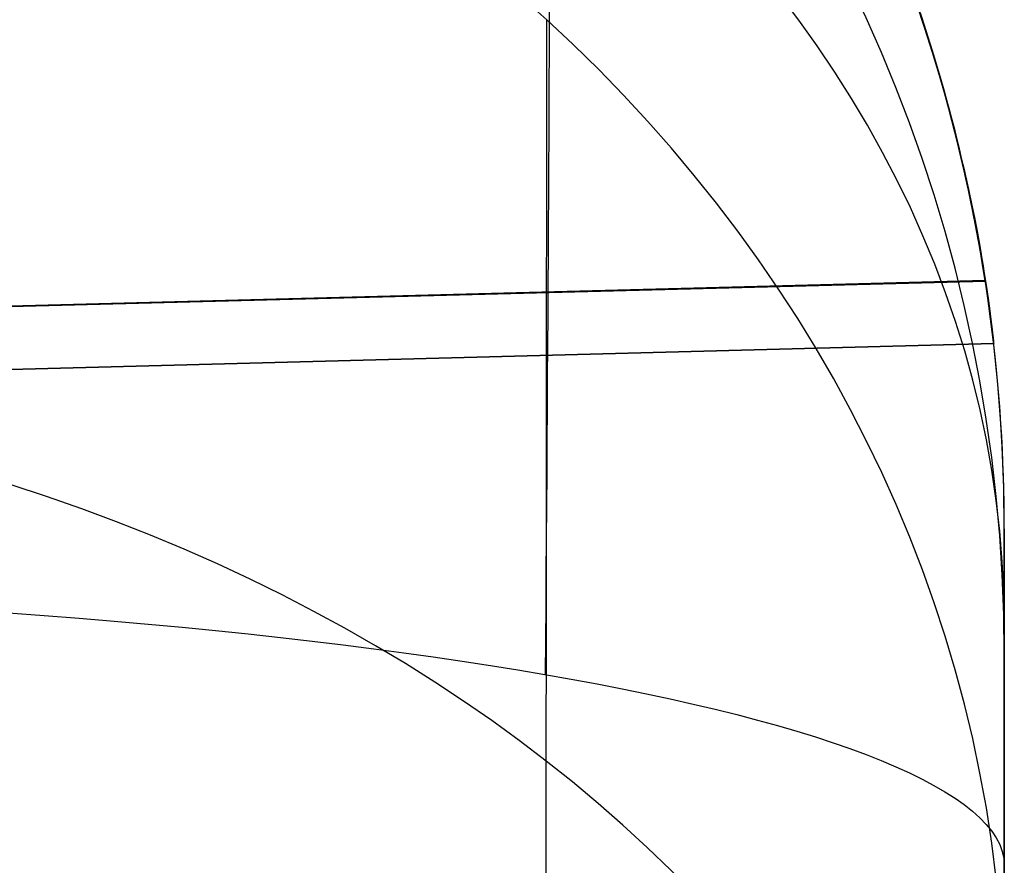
# Model space of a CAD drawing. Extents: x -15 to 7, y 1 to 148.
# Tile 192 of 194: x 6.858 to 7.345, y 145.422 to 145.84. Entities that reach past the tile are written whole.
import ezdxf

# ---------------------------------------------------------------- set-up
doc = ezdxf.new("R2010")
doc.units = 0
doc.layers.add('DEFAULT', color=7, linetype='CONTINUOUS')

msp = doc.modelspace()

# ---------------------------------------------------------------- linework, layer by layer
at = {"layer": 'DEFAULT', "color": 254}
for p, q in [((7.30581, 145.83578, -23.30038), (7.30163, 145.84825, -23.28111)), ((7.30174, 145.84784, -12.79223), (7.30631, 145.8342, -12.77387)), ((7.30174, 145.84784, -16.79223), (7.30631, 145.8342, -16.77387)), ((7.30174, 145.84784, -20.79223), (7.30631, 145.8342, -20.77387)), ((7.30634, 145.83405, -10.97303), (7.30176, 145.84778, -10.95451)), ((7.30634, 145.83405, -14.97303), (7.30176, 145.84778, -14.95451)), ((7.30634, 145.83405, -18.97303), (7.30176, 145.84778, -18.95451)), ((7.30259, 145.84558, -32.45791), (7.30495, 145.83853, -32.44708)), ((7.30292, 145.84457, -20.78735), (7.30547, 145.8369, -20.77707)), ((7.30292, 145.84457, -16.78735), (7.30547, 145.8369, -16.77707)), ((7.30292, 145.84457, -12.78735), (7.30547, 145.8369, -12.77707)), ((7.30551, 145.83679, -18.96962), (7.30296, 145.84444, -18.95934)), ((7.30551, 145.83679, -14.96962), (7.30296, 145.84444, -14.95934)), ((7.30551, 145.83679, -10.96962), (7.30296, 145.84444, -10.95934)), ((7.30548, 145.83689, -23.29886), (7.30315, 145.84392, -23.28798)), ((7.30495, 145.83853, -32.44708), (7.30719, 145.83161, -32.43608)), ((7.30547, 145.8369, -20.77707), (7.3079, 145.82935, -20.7666)), ((7.30547, 145.8369, -16.77707), (7.3079, 145.82935, -16.7666)), ((7.30547, 145.8369, -12.77707), (7.3079, 145.82935, -12.7666)), ((7.3077, 145.83, -23.3099), (7.30548, 145.83689, -23.29886)), ((7.30793, 145.82925, -18.98007), (7.30551, 145.83679, -18.96962)), ((7.30793, 145.82925, -14.98007), (7.30551, 145.83679, -14.96962)), ((7.30793, 145.82925, -10.98007), (7.30551, 145.83679, -10.96962)), ((7.30959, 145.82386, -23.31998), (7.30581, 145.83578, -23.30038)), ((7.30631, 145.8342, -12.77387), (7.31045, 145.82109, -12.75515)), ((7.30631, 145.8342, -16.77387), (7.31045, 145.82109, -16.75515)), ((7.30631, 145.8342, -20.77387), (7.31045, 145.82109, -20.75515)), ((7.31048, 145.82084, -10.99193), (7.30634, 145.83405, -10.97303)), ((7.31048, 145.82084, -14.99193), (7.30634, 145.83405, -14.97303)), ((7.31048, 145.82084, -18.99193), (7.30634, 145.83405, -18.97303)), ((7.30719, 145.83161, -32.43608), (7.30932, 145.82483, -32.42491)), ((7.3098, 145.82326, -23.32111), (7.3077, 145.83, -23.3099)), ((7.3079, 145.82935, -20.7666), (7.31021, 145.82192, -20.75595)), ((7.3079, 145.82935, -16.7666), (7.31021, 145.82192, -16.75595)), ((7.3079, 145.82935, -12.7666), (7.31021, 145.82192, -12.75595)), ((7.31023, 145.82184, -18.9907), (7.30793, 145.82925, -18.98007)), ((7.31023, 145.82184, -14.9907), (7.30793, 145.82925, -14.98007)), ((7.31023, 145.82184, -10.9907), (7.30793, 145.82925, -10.98007)), ((7.30932, 145.82483, -32.42491), (7.31134, 145.81819, -32.41356)), ((7.313, 145.81249, -23.33988), (7.30959, 145.82386, -23.31998)), ((7.3118, 145.81667, -23.33249), (7.3098, 145.82326, -23.32111)), ((7.31021, 145.82192, -20.75595), (7.3124, 145.81462, -20.74513)), ((7.31021, 145.82192, -16.75595), (7.3124, 145.81462, -16.74513)), ((7.31021, 145.82192, -12.75595), (7.3124, 145.81462, -12.74513)), ((7.31242, 145.81456, -19.00151), (7.31023, 145.82184, -18.9907)), ((7.31242, 145.81456, -15.00151), (7.31023, 145.82184, -14.9907)), ((7.31242, 145.81456, -11.00151), (7.31023, 145.82184, -10.9907)), ((7.31045, 145.82109, -12.75515), (7.31418, 145.8085, -12.73606)), ((7.31045, 145.82109, -16.75515), (7.31418, 145.8085, -16.73606)), ((7.31045, 145.82109, -20.75515), (7.31418, 145.8085, -20.73606)), ((7.31423, 145.80818, -11.01117), (7.31048, 145.82084, -10.99193)), ((7.31423, 145.80818, -15.01117), (7.31048, 145.82084, -14.99193)), ((7.31423, 145.80818, -19.01117), (7.31048, 145.82084, -18.99193)), ((7.31134, 145.81819, -32.41356), (7.31327, 145.81168, -32.40198)), ((7.3137, 145.81019, -23.34412), (7.3118, 145.81667, -23.33249)), ((7.3124, 145.81462, -20.74513), (7.31448, 145.80746, -20.73413)), ((7.3124, 145.81462, -16.74513), (7.31448, 145.80746, -16.73413)), ((7.3124, 145.81462, -12.74513), (7.31448, 145.80746, -12.73413)), ((7.31449, 145.80742, -19.01248), (7.31242, 145.81456, -19.00151)), ((7.31449, 145.80742, -15.01248), (7.31242, 145.81456, -15.00151)), ((7.31449, 145.80742, -11.01248), (7.31242, 145.81456, -11.00151)), ((7.31607, 145.80171, -23.36005), (7.313, 145.81249, -23.33988)), ((7.31327, 145.81168, -32.40198), (7.31508, 145.80533, -32.39025)), ((7.31549, 145.80388, -23.3559), (7.3137, 145.81019, -23.34412)), ((7.31418, 145.8085, -12.73606), (7.31754, 145.79643, -12.71658)), ((7.31418, 145.8085, -16.73606), (7.31754, 145.79643, -16.71658)), ((7.31418, 145.8085, -20.73606), (7.31754, 145.79643, -20.71658)), ((7.31759, 145.79607, -11.03075), (7.31423, 145.80818, -11.01117)), ((7.31759, 145.79607, -15.03075), (7.31423, 145.80818, -15.01117)), ((7.31759, 145.79607, -19.03075), (7.31423, 145.80818, -19.01117)), ((7.31448, 145.80746, -20.73413), (7.31644, 145.80043, -20.72295)), ((7.31448, 145.80746, -16.73413), (7.31644, 145.80043, -16.72295)), ((7.31448, 145.80746, -12.73413), (7.31644, 145.80043, -12.72295)), ((7.31644, 145.80043, -19.02363), (7.31449, 145.80742, -19.01248)), ((7.31644, 145.80043, -15.02363), (7.31449, 145.80742, -15.01248)), ((7.31644, 145.80043, -11.02363), (7.31449, 145.80742, -11.01248)), ((7.31508, 145.80533, -32.39025), (7.3168, 145.79916, -32.37836)), ((7.31718, 145.79774, -23.36784), (7.31549, 145.80388, -23.3559)), ((7.31883, 145.7915, -23.38049), (7.31607, 145.80171, -23.36005)), ((7.31644, 145.80043, -20.72295), (7.31831, 145.79352, -20.71153)), ((7.3183, 145.79354, -19.03503), (7.31644, 145.80043, -19.02363)), ((7.31644, 145.80043, -16.72295), (7.31831, 145.79352, -16.71153)), ((7.3183, 145.79354, -15.03503), (7.31644, 145.80043, -15.02363)), ((7.31644, 145.80043, -12.72295), (7.31831, 145.79352, -12.71153)), ((7.3183, 145.79354, -11.03503), (7.31644, 145.80043, -11.02363)), ((7.3168, 145.79916, -32.37836), (7.31841, 145.79317, -32.36633)), ((7.31877, 145.79178, -23.37993), (7.31718, 145.79774, -23.36784)), ((7.31754, 145.79643, -12.71658), (7.32056, 145.78487, -12.69669)), ((7.31754, 145.79643, -16.71658), (7.32056, 145.78487, -16.69669)), ((7.31754, 145.79643, -20.71658), (7.32056, 145.78487, -20.69669)), ((7.32061, 145.78452, -11.05062), (7.31759, 145.79607, -11.03075)), ((7.32061, 145.78452, -15.05062), (7.31759, 145.79607, -15.03075)), ((7.32061, 145.78452, -19.05062), (7.31759, 145.79607, -19.03075)), ((7.32006, 145.78681, -19.04659), (7.3183, 145.79354, -19.03503)), ((7.32006, 145.78681, -15.04659), (7.3183, 145.79354, -15.03503)), ((7.32006, 145.78681, -11.04659), (7.3183, 145.79354, -11.03503)), ((7.31831, 145.79352, -20.71153), (7.32007, 145.78677, -20.69995)), ((7.31831, 145.79352, -16.71153), (7.32007, 145.78677, -16.69995)), ((7.31831, 145.79352, -12.71153), (7.32007, 145.78677, -12.69995)), ((7.31841, 145.79317, -32.36633), (7.31993, 145.78736, -32.35416)), ((7.32027, 145.786, -23.39216), (7.31877, 145.79178, -23.37993)), ((7.32132, 145.7819, -23.40114), (7.31883, 145.7915, -23.38049)), ((7.31993, 145.78736, -32.35416), (7.32135, 145.78174, -32.34185)), ((7.32171, 145.78025, -19.05832), (7.32006, 145.78681, -19.04659)), ((7.32171, 145.78025, -15.05832), (7.32006, 145.78681, -15.04659)), ((7.32171, 145.78025, -11.05832), (7.32006, 145.78681, -11.04659)), ((7.32007, 145.78677, -20.69995), (7.32172, 145.7802, -20.68822)), ((7.32007, 145.78677, -16.69995), (7.32172, 145.7802, -16.68822)), ((7.32007, 145.78677, -12.69995), (7.32172, 145.7802, -12.68822)), ((7.32168, 145.78041, -23.40453), (7.32027, 145.786, -23.39216)), ((7.32056, 145.78487, -12.69669), (7.32326, 145.77382, -12.67639)), ((7.32056, 145.78487, -16.69669), (7.32326, 145.77382, -16.67639)), ((7.32056, 145.78487, -20.69669), (7.32326, 145.77382, -20.67639)), ((7.32332, 145.77356, -11.07077), (7.32061, 145.78452, -11.05062)), ((7.32332, 145.77356, -15.07077), (7.32061, 145.78452, -15.05062)), ((7.32332, 145.77356, -19.07077), (7.32061, 145.78452, -19.05062)), ((7.32358, 145.77278, -23.42231), (7.32132, 145.7819, -23.40114)), ((7.32135, 145.78174, -32.34185), (7.32268, 145.77631, -32.32941)), ((7.32299, 145.77501, -23.41704), (7.32168, 145.78041, -23.40453)), ((7.32326, 145.77387, -19.0702), (7.32171, 145.78025, -19.05832)), ((7.32326, 145.77387, -15.0702), (7.32171, 145.78025, -15.05832)), ((7.32326, 145.77387, -11.0702), (7.32171, 145.78025, -11.05832)), ((7.32172, 145.7802, -20.68822), (7.32327, 145.7738, -20.67633)), ((7.32172, 145.7802, -16.68822), (7.32327, 145.7738, -16.67633)), ((7.32172, 145.7802, -12.68822), (7.32327, 145.7738, -12.67633)), ((7.32268, 145.77631, -32.32941), (7.32393, 145.77107, -32.31685)), ((7.32422, 145.7698, -23.42967), (7.32299, 145.77501, -23.41704)), ((7.32471, 145.76766, -19.08224), (7.32326, 145.77387, -19.0702)), ((7.32471, 145.76766, -15.08224), (7.32326, 145.77387, -15.0702)), ((7.32471, 145.76766, -11.08224), (7.32326, 145.77387, -11.0702)), ((7.32326, 145.77382, -12.67639), (7.32568, 145.76328, -12.65564)), ((7.32326, 145.77382, -16.67639), (7.32568, 145.76328, -16.65564)), ((7.32326, 145.77382, -20.67639), (7.32568, 145.76328, -20.65564)), ((7.32327, 145.7738, -20.67633), (7.32473, 145.76758, -20.66429)), ((7.32327, 145.7738, -16.67633), (7.32473, 145.76758, -16.66429)), ((7.32327, 145.7738, -12.67633), (7.32473, 145.76758, -12.66429)), ((7.32574, 145.7632, -11.09117), (7.32332, 145.77356, -11.07077)), ((7.32574, 145.7632, -15.09117), (7.32332, 145.77356, -15.07077)), ((7.32574, 145.7632, -19.09117), (7.32332, 145.77356, -19.07077)), ((7.3256, 145.76427, -23.44372), (7.32358, 145.77278, -23.42231)), ((7.32393, 145.77107, -32.31685), (7.32509, 145.76602, -32.30416)), ((7.32537, 145.76479, -23.44242), (7.32422, 145.7698, -23.42967)), ((7.32607, 145.76163, -19.09442), (7.32471, 145.76766, -19.08224)), ((7.32607, 145.76163, -15.09442), (7.32471, 145.76766, -15.08224)), ((7.32607, 145.76163, -11.09442), (7.32471, 145.76766, -11.08224)), ((7.32473, 145.76758, -20.66429), (7.32609, 145.76155, -20.6521)), ((7.32473, 145.76758, -16.66429), (7.32609, 145.76155, -16.6521)), ((7.32473, 145.76758, -12.66429), (7.32609, 145.76155, -12.6521)), ((7.32509, 145.76602, -32.30416), (7.32618, 145.76118, -32.29136)), ((7.32644, 145.75998, -23.45529), (7.32537, 145.76479, -23.44242)), ((7.3274, 145.75636, -23.46536), (7.3256, 145.76427, -23.44372)), ((7.32568, 145.76328, -12.65564), (7.32775, 145.75373, -12.63547)), ((7.32568, 145.76328, -16.65564), (7.32775, 145.75373, -16.63547)), ((7.32568, 145.76328, -20.65564), (7.32775, 145.75373, -20.63547)), ((7.32793, 145.7533, -11.1121), (7.32574, 145.7632, -11.09117)), ((7.32793, 145.7533, -15.1121), (7.32574, 145.7632, -15.09117)), ((7.32793, 145.7533, -19.1121), (7.32574, 145.7632, -19.09117)), ((7.32735, 145.75578, -19.10674), (7.32607, 145.76163, -19.09442)), ((7.32735, 145.75578, -15.10674), (7.32607, 145.76163, -15.09442)), ((7.32735, 145.75578, -11.10674), (7.32607, 145.76163, -11.09442)), ((7.32609, 145.76155, -20.6521), (7.32736, 145.7557, -20.63978)), ((7.32609, 145.76155, -16.6521), (7.32736, 145.7557, -16.63978)), ((7.32609, 145.76155, -12.6521), (7.32736, 145.7557, -12.63978)), ((7.32618, 145.76118, -32.29136), (7.32718, 145.75654, -32.27845)), ((7.32743, 145.75537, -23.46827), (7.32644, 145.75998, -23.45529)), ((7.32718, 145.75654, -32.27845), (7.32812, 145.75211, -32.26543)), ((7.32853, 145.75012, -19.11921), (7.32735, 145.75578, -19.10674)), ((7.32853, 145.75012, -15.11921), (7.32735, 145.75578, -15.10674)), ((7.32853, 145.75012, -11.11921), (7.32735, 145.75578, -11.10674)), ((7.32736, 145.7557, -20.63978), (7.32855, 145.75005, -20.62732)), ((7.32736, 145.7557, -16.63978), (7.32855, 145.75005, -16.62732)), ((7.32736, 145.7557, -12.63978), (7.32855, 145.75005, -12.62732)), ((7.32899, 145.74907, -23.48721), (7.3274, 145.75636, -23.46536)), ((7.32836, 145.75097, -23.48136), (7.32743, 145.75537, -23.46827)), ((7.32775, 145.75373, -12.63547), (7.32961, 145.74459, -12.61473)), ((7.32775, 145.75373, -16.63547), (7.32961, 145.74459, -16.61473)), ((7.32775, 145.75373, -20.63547), (7.32961, 145.74459, -20.61473)), ((7.32988, 145.74401, -11.13329), (7.32793, 145.7533, -11.1121)), ((7.32988, 145.74401, -15.13329), (7.32793, 145.7533, -15.1121)), ((7.32988, 145.74401, -19.13329), (7.32793, 145.7533, -19.1121)), ((7.32812, 145.75211, -32.26543), (7.32899, 145.74789, -32.25232)), ((7.32921, 145.74679, -23.49455), (7.32836, 145.75097, -23.48136)), ((7.32964, 145.74466, -19.1318), (7.32853, 145.75012, -19.11921)), ((7.32964, 145.74466, -15.1318), (7.32853, 145.75012, -15.11921)), ((7.32964, 145.74466, -11.1318), (7.32853, 145.75012, -11.11921)), ((7.32855, 145.75005, -20.62732), (7.32966, 145.74459, -20.61473)), ((7.32855, 145.75005, -16.62732), (7.32966, 145.74459, -16.61473)), ((7.32855, 145.75005, -12.62732), (7.32966, 145.74459, -12.61473)), ((7.33037, 145.7424, -23.50926), (7.32899, 145.74907, -23.48721)), ((7.32899, 145.74789, -32.25232), (7.32979, 145.74388, -32.2391)), ((7.32999, 145.74282, -23.50783), (7.32921, 145.74679, -23.49455)), ((7.32961, 145.74459, -12.61473), (7.33127, 145.73592, -12.59346)), ((7.32961, 145.74459, -16.61473), (7.33127, 145.73592, -16.59346)), ((7.32961, 145.74459, -20.61473), (7.33127, 145.73592, -20.59346)), ((7.33067, 145.73939, -19.14452), (7.32964, 145.74466, -19.1318)), ((7.33067, 145.73939, -15.14452), (7.32964, 145.74466, -15.1318)), ((7.33067, 145.73939, -11.14452), (7.32964, 145.74466, -11.1318)), ((7.32966, 145.74459, -20.61473), (7.33068, 145.73932, -20.60202)), ((7.32966, 145.74459, -16.61473), (7.33068, 145.73932, -16.60202)), ((7.32966, 145.74459, -12.61473), (7.33068, 145.73932, -12.60202)), ((7.32979, 145.74388, -32.2391), (7.33052, 145.7401, -32.2258)), ((7.33161, 145.73532, -11.15474), (7.32988, 145.74401, -11.13329)), ((7.33161, 145.73532, -15.15474), (7.32988, 145.74401, -15.13329)), ((7.33161, 145.73532, -19.15474), (7.32988, 145.74401, -19.13329)), ((7.33072, 145.73907, -23.52121), (7.32999, 145.74282, -23.50783)), ((7.33156, 145.73635, -23.53149), (7.33037, 145.7424, -23.50926)), ((7.33052, 145.7401, -32.2258), (7.3312, 145.73653, -32.21241)), ((7.33162, 145.73433, -19.15737), (7.33067, 145.73939, -19.14452)), ((7.33162, 145.73433, -15.15737), (7.33067, 145.73939, -15.14452)), ((7.33162, 145.73433, -11.15737), (7.33067, 145.73939, -11.14452)), ((7.33068, 145.73932, -20.60202), (7.33164, 145.73426, -20.58919)), ((7.33068, 145.73932, -16.60202), (7.33164, 145.73426, -16.58919)), ((7.33068, 145.73932, -12.60202), (7.33164, 145.73426, -12.58919)), ((7.33139, 145.73555, -23.53467), (7.33072, 145.73907, -23.52121)), ((7.3312, 145.73653, -32.21241), (7.33183, 145.73318, -32.1989)), ((7.33127, 145.73592, -12.59346), (7.33276, 145.72778, -12.57174)), ((7.33127, 145.73592, -16.59346), (7.33276, 145.72778, -16.57174)), ((7.33127, 145.73592, -20.59346), (7.33276, 145.72778, -20.57174)), ((7.332, 145.73225, -23.54823), (7.33139, 145.73555, -23.53467)), ((7.33258, 145.73094, -23.55388), (7.33156, 145.73635, -23.53149)), ((7.33314, 145.72724, -11.17642), (7.33161, 145.73532, -11.15474)), ((7.33314, 145.72724, -15.17642), (7.33161, 145.73532, -15.15474)), ((7.33314, 145.72724, -19.17642), (7.33161, 145.73532, -19.15474)), ((7.33251, 145.72946, -19.17033), (7.33162, 145.73433, -19.15737)), ((7.33251, 145.72946, -15.17033), (7.33162, 145.73433, -15.15737)), ((7.33251, 145.72946, -11.17033), (7.33162, 145.73433, -11.15737)), ((7.33164, 145.73426, -20.58919), (7.33252, 145.72941, -20.57624)), ((7.33164, 145.73426, -16.58919), (7.33252, 145.72941, -16.57624)), ((7.33164, 145.73426, -12.58919), (7.33252, 145.72941, -12.57624)), ((7.33183, 145.73318, -32.1989), (7.3324, 145.73005, -32.1853)), ((7.33256, 145.72917, -23.56189), (7.332, 145.73225, -23.54823)), ((7.3324, 145.73005, -32.1853), (7.33292, 145.72716, -32.17163)), ((7.33332, 145.72481, -19.18341), (7.33251, 145.72946, -19.17033)), ((7.33332, 145.72481, -15.18341), (7.33251, 145.72946, -15.17033)), ((7.33332, 145.72481, -11.18341), (7.33251, 145.72946, -11.17033)), ((7.33252, 145.72941, -20.57624), (7.33333, 145.72476, -20.56317)), ((7.33252, 145.72941, -16.57624), (7.33333, 145.72476, -16.56317)), ((7.33252, 145.72941, -12.57624), (7.33333, 145.72476, -12.56317)), ((7.33307, 145.72633, -23.57562), (7.33256, 145.72917, -23.56189)), ((7.33343, 145.72616, -23.57642), (7.33258, 145.73094, -23.55388)), ((7.33276, 145.72778, -12.57174), (7.33407, 145.7202, -12.54961)), ((7.33276, 145.72778, -16.57174), (7.33407, 145.7202, -16.54961)), ((7.33276, 145.72778, -20.57174), (7.33407, 145.7202, -20.54961)), ((7.33446, 145.71979, -11.19832), (7.33314, 145.72724, -11.17642)), ((7.33446, 145.71979, -15.19832), (7.33314, 145.72724, -15.17642)), ((7.33446, 145.71979, -19.19832), (7.33314, 145.72724, -19.17642)), ((7.33292, 145.72716, -32.17163), (7.33339, 145.72449, -32.15787)), ((7.33353, 145.72372, -23.58943), (7.33307, 145.72633, -23.57562)), ((7.33407, 145.72037, -19.1966), (7.33332, 145.72481, -19.18341)), ((7.33407, 145.72037, -15.1966), (7.33332, 145.72481, -15.18341)), ((7.33407, 145.72037, -11.1966), (7.33332, 145.72481, -11.18341)), ((7.33333, 145.72476, -20.56317), (7.33408, 145.72033, -20.55001)), ((7.33333, 145.72476, -16.56317), (7.33408, 145.72033, -16.55001)), ((7.33333, 145.72476, -12.56317), (7.33408, 145.72033, -12.55001)), ((7.33339, 145.72449, -32.15787), (7.33381, 145.72205, -32.14404)), ((7.33412, 145.72202, -23.59909), (7.33343, 145.72616, -23.57642)), ((7.33394, 145.72134, -23.60331), (7.33353, 145.72372, -23.58943)), ((7.33381, 145.72205, -32.14404), (7.33419, 145.71985, -32.13014)), ((7.3343, 145.71919, -23.61727), (7.33394, 145.72134, -23.60331)), ((7.33477, 145.71615, -19.20989), (7.33407, 145.72037, -19.1966)), ((7.33477, 145.71615, -15.20989), (7.33407, 145.72037, -15.1966)), ((7.33477, 145.71615, -11.20989), (7.33407, 145.72037, -11.1966)), ((7.33407, 145.7202, -12.54961), (7.33521, 145.71323, -12.52715)), ((7.33407, 145.7202, -16.54961), (7.33521, 145.71323, -16.52715)), ((7.33407, 145.7202, -20.54961), (7.33521, 145.71323, -20.52715)), ((7.33408, 145.72033, -20.55001), (7.33477, 145.71611, -20.53674)), ((7.33408, 145.72033, -16.55001), (7.33477, 145.71611, -16.53674)), ((7.33408, 145.72033, -12.55001), (7.33477, 145.71611, -12.53674)), ((7.33466, 145.71853, -23.62187), (7.33412, 145.72202, -23.59909)), ((7.33419, 145.71985, -32.13014), (7.33452, 145.71789, -32.11616)), ((7.33462, 145.71729, -23.63129), (7.3343, 145.71919, -23.61727)), ((7.3356, 145.71295, -11.22043), (7.33446, 145.71979, -11.19832)), ((7.3356, 145.71295, -15.22043), (7.33446, 145.71979, -15.19832)), ((7.3356, 145.71295, -19.22043), (7.33446, 145.71979, -19.19832)), ((7.33452, 145.71789, -32.11616), (7.3348, 145.71616, -32.10213)), ((7.33508, 145.71569, -23.64474), (7.33466, 145.71853, -23.62187)), ((7.33489, 145.71562, -23.64538), (7.33462, 145.71729, -23.63129)), ((7.3354, 145.71214, -19.22327), (7.33477, 145.71615, -19.20989)), ((7.3354, 145.71214, -15.22327), (7.33477, 145.71615, -15.20989)), ((7.3354, 145.71214, -11.22327), (7.33477, 145.71615, -11.20989)), ((7.33477, 145.71611, -20.53674), (7.33541, 145.71211, -20.52337)), ((7.33477, 145.71611, -16.53674), (7.33541, 145.71211, -16.52337)), ((7.33477, 145.71611, -12.53674), (7.33541, 145.71211, -12.52337)), ((7.3348, 145.71616, -32.10213), (7.33504, 145.71468, -32.08802)), ((7.33511, 145.7142, -23.65952), (7.33489, 145.71562, -23.64538)), ((7.33504, 145.71468, -32.08802), (7.33523, 145.71344, -32.07386)), ((7.33537, 145.71349, -23.6677), (7.33508, 145.71569, -23.64474)), ((7.3353, 145.71303, -23.67373), (7.33511, 145.7142, -23.65952)), ((7.33521, 145.71323, -12.52715), (7.3362, 145.70688, -12.50442)), ((7.33521, 145.71323, -16.52715), (7.3362, 145.70688, -16.50442)), ((7.33521, 145.71323, -20.52715), (7.3362, 145.70688, -20.50442)), ((7.33523, 145.71344, -32.07386), (7.33538, 145.71245, -32.05965)), ((7.33544, 145.7121, -23.68798), (7.3353, 145.71303, -23.67373)), ((7.33555, 145.71195, -23.69071), (7.33537, 145.71349, -23.6677)), ((7.33656, 145.70675, -11.24272), (7.3356, 145.71295, -11.22043)), ((7.33656, 145.70675, -15.24272), (7.3356, 145.71295, -15.22043)), ((7.33656, 145.70675, -19.24272), (7.3356, 145.71295, -19.22043)), ((7.33559, 145.71094, -32.0102), (4.84499, 145.64572, -32.0102)), ((7.33563, 145.71081, -23.73344), (4.84499, 145.64559, -23.73344)), ((7.33554, 145.71125, -31.98784), (4.845, 145.64603, -31.98696)), ((4.845, 145.64603, -23.76098), (7.33554, 145.71125, -23.75993)), ((4.845, 145.64603, -27.87389), (7.33554, 145.71125, -27.87389)), ((7.33538, 145.71245, -32.05965), (7.33549, 145.7117, -32.04538)), ((7.33598, 145.70836, -19.23677), (7.3354, 145.71214, -19.22327)), ((7.33598, 145.70836, -15.23677), (7.3354, 145.71214, -15.22327)), ((7.33598, 145.70836, -11.23677), (7.3354, 145.71214, -11.22327)), ((7.33541, 145.71211, -20.52337), (7.33599, 145.70833, -20.50988)), ((7.33541, 145.71211, -16.52337), (7.33599, 145.70833, -16.50988)), ((7.33541, 145.71211, -12.52337), (7.33599, 145.70833, -12.50988)), ((7.33554, 145.71142, -23.70229), (7.33544, 145.7121, -23.68798)), ((7.33549, 145.7117, -32.04538), (7.33556, 145.71121, -32.03106)), ((7.33559, 145.71099, -23.71664), (7.33554, 145.71142, -23.70229)), ((7.33558, 145.71098, -32.00229), (7.33554, 145.71125, -31.98784)), ((7.33554, 145.71125, -31.98784), (7.33554, 145.71125, -23.75993)), ((7.33554, 145.71125, -23.75993), (7.3356, 145.7109, -23.74547)), ((7.33554, 145.71125, -23.75993), (7.33562, 145.71082, -23.73685)), ((7.33563, 145.71106, -23.71377), (7.33555, 145.71195, -23.69071)), ((7.33556, 145.71121, -32.03106), (7.33559, 145.71096, -32.0167)), ((7.33559, 145.71096, -32.0167), (7.33558, 145.71098, -32.00229)), ((7.33561, 145.71082, -23.73103), (7.33559, 145.71099, -23.71664)), ((7.3356, 145.7109, -23.74547), (7.33561, 145.71082, -23.73103)), ((7.33562, 145.71082, -23.73685), (7.33563, 145.71106, -23.71377)), ((7.33652, 145.7048, -19.25037), (7.33598, 145.70836, -19.23677)), ((7.33652, 145.7048, -15.25037), (7.33598, 145.70836, -15.23677)), ((7.33652, 145.7048, -11.25037), (7.33598, 145.70836, -11.23677)), ((7.33599, 145.70833, -20.50988), (7.33652, 145.70477, -20.49629)), ((7.33599, 145.70833, -16.50988), (7.33652, 145.70477, -16.49629)), ((7.33599, 145.70833, -12.50988), (7.33652, 145.70477, -12.49629)), ((7.3362, 145.70688, -12.50442), (7.33704, 145.70119, -12.48149)), ((7.3362, 145.70688, -16.50442), (7.33704, 145.70119, -16.48149)), ((7.3362, 145.70688, -20.50442), (7.33704, 145.70119, -20.48149)), ((7.33701, 145.70147, -19.26405), (7.33652, 145.7048, -19.25037)), ((7.33701, 145.70147, -15.26405), (7.33652, 145.7048, -15.25037)), ((7.33701, 145.70147, -11.26405), (7.33652, 145.7048, -11.25037)), ((7.33652, 145.70477, -20.49629), (7.33701, 145.70145, -20.48261)), ((7.33652, 145.70477, -16.49629), (7.33701, 145.70145, -16.48261)), ((7.33652, 145.70477, -12.49629), (7.33701, 145.70145, -12.48261)), ((7.33737, 145.70119, -11.26518), (7.33656, 145.70675, -11.24272)), ((7.33737, 145.70119, -15.26518), (7.33656, 145.70675, -15.24272)), ((7.33737, 145.70119, -19.26518), (7.33656, 145.70675, -19.24272)), ((7.33745, 145.69837, -19.27783), (7.33701, 145.70147, -19.26405)), ((7.33745, 145.69837, -15.27783), (7.33701, 145.70147, -15.26405)), ((7.33745, 145.69837, -11.27783), (7.33701, 145.70147, -11.26405)), ((7.33701, 145.70145, -20.48261), (7.33745, 145.69835, -20.46884)), ((7.33701, 145.70145, -16.48261), (7.33745, 145.69835, -16.46884)), ((7.33701, 145.70145, -12.48261), (7.33745, 145.69835, -12.46884)), ((7.33704, 145.70119, -12.48149), (7.33776, 145.69613, -12.45818)), ((7.33704, 145.70119, -16.48149), (7.33776, 145.69613, -16.45818)), ((7.33704, 145.70119, -20.48149), (7.33776, 145.69613, -20.45818)), ((7.33804, 145.69627, -11.2878), (7.33737, 145.70119, -11.26518)), ((7.33804, 145.69627, -15.2878), (7.33737, 145.70119, -15.26518)), ((7.33804, 145.69627, -19.2878), (7.33737, 145.70119, -19.26518)), ((7.33785, 145.69551, -19.29169), (7.33745, 145.69837, -19.27783)), ((7.33785, 145.69551, -15.29169), (7.33745, 145.69837, -15.27783)), ((7.33785, 145.69551, -11.29169), (7.33745, 145.69837, -11.27783)), ((7.33745, 145.69835, -20.46884), (7.33785, 145.69548, -20.45499)), ((7.33745, 145.69835, -16.46884), (7.33785, 145.69548, -16.45499)), ((7.33745, 145.69835, -12.46884), (7.33785, 145.69548, -12.45499)), ((7.33776, 145.69613, -12.45818), (7.33835, 145.69177, -12.43482)), ((7.33776, 145.69613, -16.45818), (7.33835, 145.69177, -16.43482)), ((7.33776, 145.69613, -20.45818), (7.33835, 145.69177, -20.43482)), ((7.3382, 145.69287, -19.30564), (7.33785, 145.69551, -19.29169)), ((7.3382, 145.69287, -15.30564), (7.33785, 145.69551, -15.29169)), ((7.3382, 145.69287, -11.30564), (7.33785, 145.69551, -11.29169)), ((7.33785, 145.69548, -20.45499), (7.33821, 145.69285, -20.44104)), ((7.33785, 145.69548, -16.45499), (7.33821, 145.69285, -16.44104)), ((7.33785, 145.69548, -12.45499), (7.33821, 145.69285, -12.44104)), ((7.33857, 145.69199, -11.31055), (7.33804, 145.69627, -11.2878)), ((7.33857, 145.69199, -15.31055), (7.33804, 145.69627, -15.2878)), ((7.33857, 145.69199, -19.31055), (7.33804, 145.69627, -19.2878)), ((7.33852, 145.69048, -19.31966), (7.3382, 145.69287, -19.30564)), ((7.33852, 145.69048, -15.31966), (7.3382, 145.69287, -15.30564)), ((7.33852, 145.69048, -11.31966), (7.3382, 145.69287, -11.30564)), ((7.33821, 145.69285, -20.44104), (7.33852, 145.69046, -20.42702)), ((7.33821, 145.69285, -16.44104), (7.33852, 145.69046, -16.42702)), ((7.33821, 145.69285, -12.44104), (7.33852, 145.69046, -12.42702)), ((7.33835, 145.69177, -12.43482), (7.33882, 145.68811, -12.41147)), ((7.33835, 145.69177, -16.43482), (7.33882, 145.68811, -16.41147)), ((7.33835, 145.69177, -20.43482), (7.33882, 145.68811, -20.41147)), ((7.33879, 145.68833, -19.33377), (7.33852, 145.69048, -19.31966)), ((7.33879, 145.68833, -15.33377), (7.33852, 145.69048, -15.31966)), ((7.33879, 145.68833, -11.33377), (7.33852, 145.69048, -11.31966)), ((7.33852, 145.69046, -20.42702), (7.33879, 145.68831, -20.41293)), ((7.33852, 145.69046, -16.42702), (7.33879, 145.68831, -16.41293)), ((7.33852, 145.69046, -12.42702), (7.33879, 145.68831, -12.41293)), ((7.33899, 145.68837, -11.33342), (7.33857, 145.69199, -11.31055)), ((7.33899, 145.68837, -15.33342), (7.33857, 145.69199, -15.31055)), ((7.33899, 145.68837, -19.33342), (7.33857, 145.69199, -19.31055)), ((7.33903, 145.68642, -19.34794), (7.33879, 145.68833, -19.33377)), ((7.33903, 145.68642, -15.34794), (7.33879, 145.68833, -15.33377)), ((7.33903, 145.68642, -11.34794), (7.33879, 145.68833, -11.33377)), ((7.33879, 145.68831, -20.41293), (7.33903, 145.68641, -20.39875)), ((7.33879, 145.68831, -16.41293), (7.33903, 145.68641, -16.39875)), ((7.33879, 145.68831, -12.41293), (7.33903, 145.68641, -12.39875)), ((7.3393, 145.68539, -11.35638), (7.33899, 145.68837, -11.33342)), ((7.3393, 145.68539, -15.35638), (7.33899, 145.68837, -15.33342)), ((7.3393, 145.68539, -19.35638), (7.33899, 145.68837, -19.33342)), ((7.33882, 145.68811, -12.41147), (7.33918, 145.68516, -12.38823)), ((7.33882, 145.68811, -16.41147), (7.33918, 145.68516, -16.38823)), ((7.33882, 145.68811, -20.41147), (7.33918, 145.68516, -20.38823)), ((7.33923, 145.68475, -19.36218), (7.33903, 145.68642, -19.34794)), ((7.33923, 145.68475, -15.36218), (7.33903, 145.68642, -15.34794)), ((7.33923, 145.68475, -11.36218), (7.33903, 145.68642, -11.34794)), ((7.33903, 145.68641, -20.39875), (7.33923, 145.68475, -20.38451)), ((7.33903, 145.68641, -16.39875), (7.33923, 145.68475, -16.38451)), ((7.33903, 145.68641, -12.39875), (7.33923, 145.68475, -12.38451)), ((7.33918, 145.68516, -12.38823), (7.33945, 145.6829, -12.36516)), ((7.33918, 145.68516, -16.38823), (7.33945, 145.6829, -16.36516)), ((7.33918, 145.68516, -20.38823), (7.33945, 145.6829, -20.36516)), ((7.33923, 145.68475, -20.38451), (7.3394, 145.68333, -20.3702)), ((7.3394, 145.68334, -19.37649), (7.33923, 145.68475, -19.36218)), ((7.33923, 145.68475, -16.38451), (7.3394, 145.68333, -16.3702)), ((7.3394, 145.68334, -15.37649), (7.33923, 145.68475, -15.36218)), ((7.33923, 145.68475, -12.38451), (7.3394, 145.68333, -12.3702)), ((7.3394, 145.68334, -11.37649), (7.33923, 145.68475, -11.36218)), ((7.33951, 145.68308, -11.37943), (7.3393, 145.68539, -11.35638)), ((7.33951, 145.68308, -15.37943), (7.3393, 145.68539, -15.35638)), ((7.33951, 145.68308, -19.37943), (7.3393, 145.68539, -19.35638)), ((4.84499, 145.61476, -11.44888), (7.33975, 145.68009, -11.44888)), ((7.33975, 145.68009, -12.29775), (4.84499, 145.61476, -12.29775)), ((7.33975, 145.68009, -16.29775), (4.84499, 145.61476, -16.29775)), ((4.84499, 145.61476, -15.44888), (7.33975, 145.68009, -15.44888)), ((7.33975, 145.68009, -20.29775), (4.84499, 145.61476, -20.29775)), ((4.84499, 145.61476, -19.44888), (7.33975, 145.68009, -19.44888)), ((4.845, 145.61476, -11.87332), (7.33975, 145.68009, -11.87332)), ((4.845, 145.61476, -15.87332), (7.33975, 145.68009, -15.87332)), ((4.845, 145.61476, -19.87332), (7.33975, 145.68009, -19.87332)), ((7.33953, 145.68218, -19.39086), (7.3394, 145.68334, -19.37649)), ((7.33953, 145.68218, -15.39086), (7.3394, 145.68334, -15.37649)), ((7.33953, 145.68218, -11.39086), (7.3394, 145.68334, -11.37649)), ((7.3394, 145.68333, -20.3702), (7.33953, 145.68217, -20.35583)), ((7.3394, 145.68333, -16.3702), (7.33953, 145.68217, -16.35583)), ((7.3394, 145.68333, -12.3702), (7.33953, 145.68217, -12.35583)), ((7.33945, 145.6829, -12.36516), (7.33962, 145.68132, -12.34234)), ((7.33945, 145.6829, -16.36516), (7.33962, 145.68132, -16.34234)), ((7.33945, 145.6829, -20.36516), (7.33962, 145.68132, -20.34234)), ((7.33965, 145.68142, -11.40254), (7.33951, 145.68308, -11.37943)), ((7.33965, 145.68142, -15.40254), (7.33951, 145.68308, -15.37943)), ((7.33965, 145.68142, -19.40254), (7.33951, 145.68308, -19.37943)), ((7.33963, 145.68127, -19.40528), (7.33953, 145.68218, -19.39086)), ((7.33963, 145.68127, -15.40528), (7.33953, 145.68218, -15.39086)), ((7.33963, 145.68127, -11.40528), (7.33953, 145.68218, -11.39086)), ((7.33953, 145.68217, -20.35583), (7.33963, 145.68126, -20.34139)), ((7.33953, 145.68217, -16.35583), (7.33963, 145.68126, -16.34139)), ((7.33953, 145.68217, -12.35583), (7.33963, 145.68126, -12.34139)), ((7.33962, 145.68132, -12.34234), (7.33972, 145.68039, -12.31984)), ((7.33962, 145.68132, -16.34234), (7.33972, 145.68039, -16.31984)), ((7.33962, 145.68132, -20.34234), (7.33972, 145.68039, -20.31984)), ((7.3397, 145.68061, -19.41977), (7.33963, 145.68127, -19.40528)), ((7.3397, 145.68061, -15.41977), (7.33963, 145.68127, -15.40528)), ((7.3397, 145.68061, -11.41977), (7.33963, 145.68127, -11.40528)), ((7.33963, 145.68126, -20.34139), (7.3397, 145.68061, -20.3269)), ((7.33963, 145.68126, -16.34139), (7.3397, 145.68061, -16.3269)), ((7.33963, 145.68126, -12.34139), (7.3397, 145.68061, -12.3269)), ((7.33973, 145.68042, -11.4257), (7.33965, 145.68142, -11.40254)), ((7.33973, 145.68042, -15.4257), (7.33965, 145.68142, -15.40254)), ((7.33973, 145.68042, -19.4257), (7.33965, 145.68142, -19.40254)), ((7.3397, 145.68061, -20.3269), (7.33974, 145.68022, -20.31235)), ((7.33974, 145.68022, -19.4343), (7.3397, 145.68061, -19.41977)), ((7.3397, 145.68061, -16.3269), (7.33974, 145.68022, -16.31235)), ((7.33974, 145.68022, -15.4343), (7.3397, 145.68061, -15.41977)), ((7.3397, 145.68061, -12.3269), (7.33974, 145.68022, -12.31235)), ((7.33974, 145.68022, -11.4343), (7.3397, 145.68061, -11.41977)), ((7.33972, 145.68039, -12.31984), (7.33975, 145.68009, -12.29775)), ((7.33972, 145.68039, -16.31984), (7.33975, 145.68009, -16.29775)), ((7.33972, 145.68039, -20.31984), (7.33975, 145.68009, -20.29775)), ((7.33975, 145.68009, -11.44888), (7.33973, 145.68042, -11.4257)), ((7.33975, 145.68009, -15.44888), (7.33973, 145.68042, -15.4257)), ((7.33975, 145.68009, -19.44888), (7.33973, 145.68042, -19.4257)), ((7.33974, 145.68022, -20.31235), (7.33975, 145.68009, -20.29775)), ((7.33975, 145.68009, -19.44888), (7.33974, 145.68022, -19.4343)), ((7.33974, 145.68022, -16.31235), (7.33975, 145.68009, -16.29775)), ((7.33975, 145.68009, -15.44888), (7.33974, 145.68022, -15.4343)), ((7.33974, 145.68022, -12.31235), (7.33975, 145.68009, -12.29775)), ((7.33975, 145.68009, -11.44888), (7.33974, 145.68022, -11.4343)), ((7.33975, 145.68009, -20.29775), (7.33975, 145.68009, -19.44888)), ((7.33975, 145.68009, -16.29775), (7.33975, 145.68009, -15.44888)), ((7.33975, 145.68009, -12.29775), (7.33975, 145.68009, -11.44888)), ((7.345, 145.58859, -36.13386), (7.345, 145.58859, -5.73343)), ((7.345, 145.58859, -5.73343), (7.345, 145.42241, -5.53637))]:
    msp.add_line(p, q, dxfattribs=at)
for centre, start, end in [((6.545, 145.58859, -36.13386), 0, 88.5), ((6.545, 145.58859, -5.73343), 360, 88.5), ((6.545, 145.58859, -20.93364), 0, 29.7551)]:
    msp.add_arc(centre, 0.8, start, end, dxfattribs=at)
at = {"layer": 'DEFAULT', "color": 254, "extrusion": (1.14347e-05, 0.235536, 0.971866)}
msp.add_arc((-6.53796, -150.06528, -1.34389), 0.79997, 180.02226, 268.36515, dxfattribs=at)
at = {"layer": 'DEFAULT', "color": 254, "extrusion": (3.26608e-14, -0.644612, 0.76451)}
msp.add_arc((6.545, 107.6552, -98.1025), 0.8, 360, 88.03819, dxfattribs=at)
at = {"layer": 'DEFAULT', "color": 254, "extrusion": (0.999919, -0.009737, -0.00821)}
msp.add_arc((145.44351, -5.6928, 5.74158), 0.76572, 0.47275, 79.80157, dxfattribs=at)
at = {"layer": 'DEFAULT', "color": 254, "extrusion": (-5.70092e-14, 0.457818, 0.889046)}
msp.add_arc((-6.545, -146.2217, 33.52154), 0.8, 180.00001, 268.31289, dxfattribs=at)
at = {"layer": 'DEFAULT', "color": 254, "extrusion": (0.999996, -0.002656, 0.001369)}
msp.add_arc((143.39256, -36.13252, 6.68033), 2.77487, 305.63621, 332.704, dxfattribs=at)
at = {"layer": 'DEFAULT', "color": 254, "extrusion": (-1.14347e-05, 0.654339, 0.756201)}
msp.add_arc((-6.54756, -134.27386, 66.50076), 0.79997, 180.0188, 268.36169, dxfattribs=at)
at = {"layer": 'DEFAULT', "color": 254, "extrusion": (1, 4.85001e-15, 1.99957e-14)}
msp.add_arc((143.38936, -36.13389, 7.345), 2.19923, 332.7541, 0.00078, dxfattribs=at)
at = {"layer": 'DEFAULT', "color": 254, "extrusion": (5.2892e-13, 0.985641, -0.168852)}
msp.add_arc((-6.545, 19.09804, 144.26917), 0.8, 91.5, 180, dxfattribs=at)
at = {"layer": 'DEFAULT', "color": 254, "extrusion": (1, 0, 0)}
msp.add_arc((61.76599, -493.86387, 7.345), 495.44137, 80.2789025, 83.9353954, dxfattribs=at)

doc.saveas('drawing.dxf')
